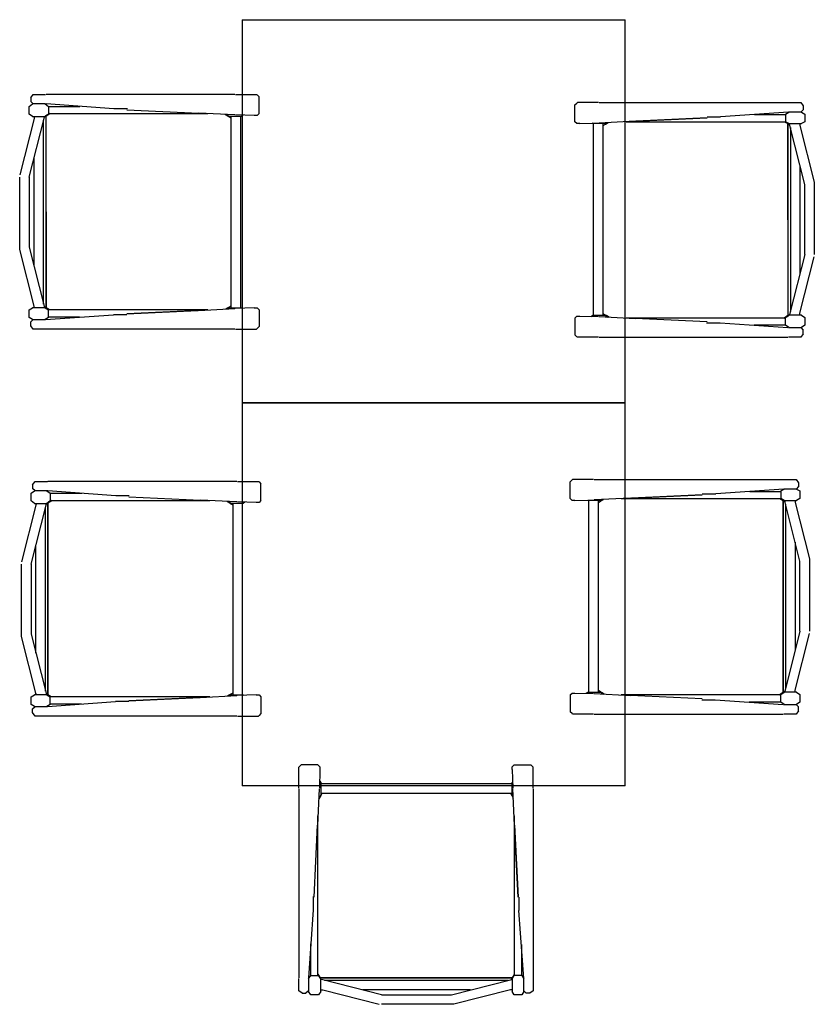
# Model space of a CAD drawing. Header units: millimetres. Extents: x 0 to 40100, y 0 to 29075.
# Tile 17 of 119: x 16189 to 17849, y 12186 to 14242. Entities that reach past the tile are written whole.
import ezdxf

# ---------------------------------------------------------------- set-up
doc = ezdxf.new("R2010")
doc.units = ezdxf.units.MM
doc.header["$MEASUREMENT"] = 0
doc.linetypes.add('AUSGEZOGEN', pattern=[0, 0])
doc.layers.get('0').update_dxf_attribs({"linetype": 'CONTINUOUS'})
doc.layers.add('ibmp_KT_Holzmöbel', color=7, linetype='AUSGEZOGEN', true_color=0x804040)
doc.styles.get("Standard").update_dxf_attribs({"font": 'TXT.SHX'})

# ---------------------------------------------------------------- blocks, each defined once
blk = doc.blocks.new('BLOCK_00422')
at = {"layer": 'ibmp_KT_Holzmöbel', "color": 0, "linetype": 'AUSGEZOGEN', "true_color": 0x000000}
for p, q in [((16654.1, 14242.1), (16654.1, 13442.1)), ((16654.1, 14242.1), (17454.1, 14242.1)), ((17454.1, 13442.1), (17454.1, 14242.1)), ((17454.1, 13442.1), (16654.1, 13442.1))]:
    blk.add_line(p, q, dxfattribs=at)
at = {"color": 0, "true_color": 0x000000}
blk.add_attdef('', (0, 0), '', height=1, dxfattribs=at)
blk = doc.blocks.new('BLOCK_00424')
at = {"layer": 'ibmp_KT_Holzmöbel', "color": 0, "linetype": 'AUSGEZOGEN', "true_color": 0x000000}
for p, q in [((16654.1, 13442.1), (16654.1, 12642.1)), ((16654.1, 13442.1), (17454.1, 13442.1)), ((17454.1, 12642.1), (17454.1, 13442.1)), ((17454.1, 12642.1), (16654.1, 12642.1))]:
    blk.add_line(p, q, dxfattribs=at)
at = {"color": 0, "true_color": 0x000000}
blk.add_attdef('', (0, 0), '', height=1, dxfattribs=at)
blk = doc.blocks.new('BLOCK_00447')
at = {"layer": 'ibmp_KT_Holzmöbel', "color": 0, "linetype": 'AUSGEZOGEN', "true_color": 0x000000}
for p, q in [((16212.1, 14079.1), (16217.1, 14086.1)), ((16217.1, 14086.1), (16243.1, 14086.1)), ((16638.85, 14086.1), (16244.1, 14086.1)), ((16640.1, 14086.1), (16684.1, 14086.1)), ((16684.1, 14086.1), (16685.1, 14085.1)), ((16685.1, 14085.1), (16689.1, 14081.1)), ((16209.1, 14061.1), (16216.1, 14066.1)), ((16212.1, 14079.1), (16212.1, 14071.1)), ((16217.1, 14066.1), (16212.1, 14071.1)), ((16243.1, 14066.1), (16216.1, 14066.1)), ((16242.1, 14066.1), (16249.1, 14061.1)), ((16386.1, 14056.1), (16244.1, 14066.1)), ((16689.1, 14046.1), (16689.1, 14081.1)), ((16209.1, 14045.1), (16209.1, 14061.1)), ((16216.1, 14040.1), (16209.1, 14045.1)), ((16249.1, 14045.1), (16242.1, 14040.1)), ((16252.1, 14046.1), (16244.05, 14041.14)), ((16244.1, 14041.1), (16252.1, 14046.1)), ((16249.1, 14061.1), (16249.1, 14045.1)), ((16249.1, 14061.1), (16315.1, 14061.1)), ((16249.1, 14046.1), (16582.38, 14046.1)), ((16414.1, 14056.1), (16386.1, 14056.1)), ((16413.1, 14054.1), (16563.1, 14047.1)), ((16638.85, 14043.16), (16563.1, 14047.1)), ((16618.2, 14044.24), (16623.43, 14041.1)), ((16624.81, 14040.26), (16618.2, 14044.24)), ((16626.1, 14040.1), (16620.47, 14044.12)), ((16679.1, 14042.1), (16640.1, 14043.1)), ((16655.74, 14042.7), (16652.1, 14040.1)), ((16689.1, 14046.1), (16685.1, 14042.1)), ((16219.1, 14036.1), (16189.1, 13918.1)), ((16209.1, 13913.1), (16240.1, 14036.1)), ((16216.1, 14040.1), (16242.1, 14040.1)), ((16220.1, 14040.1), (16219.1, 14036.1)), ((16219.1, 14040.1), (16219.1, 14036.1)), ((16239.1, 13648.06), (16239.1, 14032.12)), ((16240.1, 14036.1), (16241.1, 14040.1)), ((16240.87, 14039.18), (16244.05, 14041.14)), ((16244.05, 14041.14), (16244.1, 13641.1)), ((16244.1, 13641.1), (16244.1, 14041.1)), ((16625.1, 14040.1), (16623.43, 14041.1)), ((16625.1, 14040.1), (16630.1, 14037.1)), ((16652.1, 14040.1), (16626.1, 14040.1)), ((16630.1, 14040.1), (16630.1, 13640.1)), ((16650.1, 14040.1), (16650.1, 13640.1)), ((16685.1, 14042.1), (16679.1, 14042.1)), ((16219.1, 13727.42), (16219.1, 13952.78)), ((16189.1, 13762.1), (16189.1, 13913.1)), ((16209.1, 13913.1), (16209.1, 13767.1)), ((16219.1, 13644.1), (16189.1, 13762.1)), ((16209.1, 13767.1), (16240.1, 13644.1)), ((16209.1, 13636.1), (16216.1, 13640.1)), ((16209.1, 13620.1), (16209.1, 13636.1)), ((16242.1, 13640.1), (16216.1, 13640.1)), ((16220.1, 13640.1), (16219.1, 13644.1)), ((16219.1, 13640.1), (16219.1, 13644.1)), ((16240.1, 13644.1), (16241.1, 13640.1)), ((16243.1, 13641.1), (16240.33, 13643.18)), ((16242.1, 13640.1), (16249.1, 13636.1)), ((16244.1, 13640.1), (16243.1, 13641.1)), ((16251.1, 13636.1), (16244.1, 13640.1)), ((16582.38, 13636.1), (16249.1, 13636.1)), ((16249.1, 13620.1), (16249.1, 13636.1)), ((16413.1, 13628.1), (16561.1, 13635.1)), ((16563.1, 13635.1), (16413.1, 13628.1)), ((16563.1, 13635.1), (16638.86, 13639.02)), ((16625.1, 13641.1), (16619.57, 13638.02)), ((16622.77, 13638.2), (16626.1, 13640.1)), ((16630.1, 13644.1), (16625.1, 13641.1)), ((16626.1, 13640.1), (16652.1, 13640.1)), ((16679.1, 13640.1), (16640.1, 13639.1)), ((16653.26, 13639.44), (16652.1, 13640.1)), ((16679.1, 13640.1), (16685.1, 13640.1)), ((16685.1, 13640.1), (16689.1, 13636.1)), ((16689.1, 13636.1), (16689.1, 13601.1)), ((16216.1, 13616.1), (16209.1, 13620.1)), ((16212.1, 13611.1), (16217.1, 13616.1)), ((16212.1, 13603.1), (16212.1, 13611.1)), ((16216.1, 13616.1), (16243.1, 13616.1)), ((16249.1, 13620.1), (16242.1, 13616.1)), ((16243.1, 13616.1), (16385.1, 13626.1)), ((16314.1, 13621.1), (16249.1, 13621.1)), ((16413.1, 13626.1), (16385.1, 13626.1)), ((16217.1, 13596.1), (16212.1, 13603.1)), ((16638.86, 13596.1), (16217.1, 13596.1)), ((16640.1, 13596.1), (16684.1, 13596.1)), ((16685.1, 13597.1), (16684.1, 13596.1)), ((16689.1, 13601.1), (16685.1, 13597.1))]:
    blk.add_line(p, q, dxfattribs=at)
at = {"color": 0, "true_color": 0x000000}
blk.add_attdef('', (0, 0), '', height=1, dxfattribs=at)
blk = doc.blocks.new('BLOCK_00449')
at = {"layer": 'ibmp_KT_Holzmöbel', "color": 0, "linetype": 'AUSGEZOGEN', "true_color": 0x000000}
for p, q in [((17349.1, 14064.1), (17353.1, 14068.1)), ((17349.1, 14029.1), (17349.1, 14064.1)), ((17353.1, 14068.1), (17354.1, 14069.1)), ((17398.1, 14069.1), (17354.1, 14069.1)), ((17399.34, 14069.1), (17821.1, 14069.1)), ((17821.1, 14069.1), (17826.1, 14062.1)), ((17795.1, 14049.1), (17653.1, 14039.1)), ((17724.1, 14044.1), (17789.1, 14044.1)), ((17789.1, 14045.1), (17796.1, 14049.1)), ((17789.1, 14045.1), (17789.1, 14029.1)), ((17822.1, 14049.1), (17795.1, 14049.1)), ((17826.1, 14054.1), (17821.1, 14049.1)), ((17822.1, 14049.1), (17829.1, 14045.1)), ((17826.1, 14062.1), (17826.1, 14054.1)), ((17829.1, 14045.1), (17829.1, 14029.1)), ((17353.1, 14025.1), (17349.1, 14029.1)), ((17359.1, 14025.1), (17353.1, 14025.1)), ((17359.1, 14025.1), (17398.1, 14026.1)), ((17386.1, 14025.1), (17384.94, 14025.76)), ((17412.1, 14025.1), (17386.1, 14025.1)), ((17388.1, 13625.1), (17388.1, 14025.1)), ((17475.1, 14030.1), (17399.34, 14026.16)), ((17408.1, 13625.1), (17408.1, 14025.1)), ((17408.1, 14021.1), (17413.1, 14024.1)), ((17415.43, 14027), (17412.1, 14025.1)), ((17413.1, 14024.1), (17418.63, 14027.16)), ((17455.82, 14029.1), (17789.1, 14029.1)), ((17475.1, 14030.1), (17625.1, 14037.1)), ((17625.1, 14037.1), (17477.1, 14030.1)), ((17625.1, 14039.1), (17653.1, 14039.1)), ((17787.1, 14029.1), (17794.1, 14025.1)), ((17796.1, 14025.1), (17789.1, 14029.1)), ((17794.1, 14025.1), (17795.1, 14024.1)), ((17794.15, 13624.04), (17794.1, 14024.1)), ((17794.1, 14024.1), (17794.1, 13624.1)), ((17795.1, 14024.1), (17797.87, 14022.02)), ((17796.1, 14025.1), (17822.1, 14025.1)), ((17798.1, 14021.1), (17797.1, 14025.1)), ((17818.1, 14025.1), (17819.1, 14021.1)), ((17819.1, 14025.1), (17819.1, 14021.1)), ((17829.1, 14029.1), (17822.1, 14025.1)), ((17829.1, 13898.1), (17798.1, 14021.1)), ((17799.1, 14017.12), (17799.1, 13633.06)), ((17819.1, 14021.1), (17849.1, 13903.1)), ((17819.1, 13937.78), (17819.1, 13712.42)), ((17849.1, 13903.1), (17849.1, 13752.1)), ((17829.1, 13752.1), (17829.1, 13898.1)), ((17829.1, 13752.1), (17798.1, 13629.1)), ((17819.1, 13629.1), (17849.1, 13747.1)), ((17349.1, 13619.1), (17353.1, 13623.1)), ((17349.1, 13619.1), (17349.1, 13584.1)), ((17353.1, 13623.1), (17359.1, 13623.1)), ((17359.1, 13623.1), (17398.1, 13622.1)), ((17382.46, 13622.5), (17386.1, 13625.1)), ((17386.1, 13625.1), (17412.1, 13625.1)), ((17399.35, 13622.02), (17475.1, 13618.1)), ((17413.1, 13625.1), (17408.1, 13628.1)), ((17412.1, 13625.1), (17417.73, 13621.08)), ((17413.1, 13625.1), (17414.77, 13624.1)), ((17413.39, 13624.92), (17420, 13620.96)), ((17420, 13620.96), (17414.77, 13624.1)), ((17789.1, 13619.1), (17455.82, 13619.1)), ((17625.1, 13611.1), (17475.1, 13618.1)), ((17794.1, 13624.1), (17786.1, 13619.1)), ((17786.1, 13619.1), (17794.15, 13624.04)), ((17789.1, 13620.1), (17796.1, 13625.1)), ((17789.1, 13604.1), (17789.1, 13620.1)), ((17797.33, 13626), (17794.15, 13624.04)), ((17822.1, 13625.1), (17796.1, 13625.1)), ((17798.1, 13629.1), (17797.1, 13625.1)), ((17818.1, 13625.1), (17819.1, 13629.1)), ((17819.1, 13625.1), (17819.1, 13629.1)), ((17822.1, 13625.1), (17829.1, 13620.1)), ((17829.1, 13620.1), (17829.1, 13604.1)), ((17624.1, 13609.1), (17652.1, 13609.1)), ((17652.1, 13609.1), (17794.1, 13599.1)), ((17789.1, 13604.1), (17723.1, 13604.1)), ((17796.1, 13599.1), (17789.1, 13604.1)), ((17795.1, 13599.1), (17822.1, 13599.1)), ((17821.1, 13599.1), (17826.1, 13594.1)), ((17829.1, 13604.1), (17822.1, 13599.1)), ((17826.1, 13586.1), (17826.1, 13594.1)), ((17353.1, 13580.1), (17349.1, 13584.1)), ((17354.1, 13579.1), (17353.1, 13580.1)), ((17398.1, 13579.1), (17354.1, 13579.1)), ((17399.35, 13579.1), (17794.1, 13579.1)), ((17821.1, 13579.1), (17795.1, 13579.1)), ((17826.1, 13586.1), (17821.1, 13579.1))]:
    blk.add_line(p, q, dxfattribs=at)
at = {"color": 0, "true_color": 0x000000}
blk.add_attdef('', (0, 0), '', height=1, dxfattribs=at)
blk = doc.blocks.new('BLOCK_00450')
at = {"layer": 'ibmp_KT_Holzmöbel', "color": 0, "linetype": 'AUSGEZOGEN', "true_color": 0x000000}
for p, q in [((16216.1, 13271.1), (16221.1, 13278.1)), ((16216.1, 13271.1), (16216.1, 13263.1)), ((16221.1, 13258.1), (16216.1, 13263.1)), ((16221.1, 13278.1), (16247.1, 13278.1)), ((16642.85, 13278.1), (16248.1, 13278.1)), ((16644.1, 13278.1), (16688.1, 13278.1)), ((16688.1, 13278.1), (16689.1, 13277.1)), ((16689.1, 13277.1), (16693.1, 13273.1)), ((16693.1, 13238.1), (16693.1, 13273.1)), ((16213.1, 13253.1), (16220.1, 13258.1)), ((16213.1, 13237.1), (16213.1, 13253.1)), ((16247.1, 13258.1), (16220.1, 13258.1)), ((16246.1, 13258.1), (16253.1, 13253.1)), ((16390.1, 13248.1), (16248.1, 13258.1)), ((16253.1, 13253.1), (16253.1, 13237.1)), ((16253.1, 13253.1), (16319.1, 13253.1)), ((16418.1, 13248.1), (16390.1, 13248.1)), ((16417.1, 13246.1), (16567.1, 13239.1)), ((16223.1, 13228.1), (16193.1, 13110.1)), ((16220.1, 13232.1), (16213.1, 13237.1)), ((16213.1, 13105.1), (16244.1, 13228.1)), ((16220.1, 13232.1), (16246.1, 13232.1)), ((16224.1, 13232.1), (16223.1, 13228.1)), ((16223.1, 13232.1), (16223.1, 13228.1)), ((16243.1, 12840.06), (16243.1, 13224.12)), ((16244.1, 13228.1), (16245.1, 13232.1)), ((16244.87, 13231.18), (16248.05, 13233.14)), ((16253.1, 13237.1), (16246.1, 13232.1)), ((16256.1, 13238.1), (16248.05, 13233.14)), ((16248.05, 13233.14), (16248.1, 12833.1)), ((16248.1, 13233.1), (16256.1, 13238.1)), ((16248.1, 12833.1), (16248.1, 13233.1)), ((16253.1, 13238.1), (16586.38, 13238.1)), ((16642.85, 13235.16), (16567.1, 13239.1)), ((16622.2, 13236.24), (16627.43, 13233.1)), ((16628.81, 13232.26), (16622.2, 13236.24)), ((16630.1, 13232.1), (16624.47, 13236.12)), ((16629.1, 13232.1), (16627.43, 13233.1)), ((16629.1, 13232.1), (16634.1, 13229.1)), ((16656.1, 13232.1), (16630.1, 13232.1)), ((16634.1, 13232.1), (16634.1, 12832.1)), ((16683.1, 13234.1), (16644.1, 13235.1)), ((16654.1, 13232.1), (16654.1, 12832.1)), ((16659.74, 13234.7), (16656.1, 13232.1)), ((16689.1, 13234.1), (16683.1, 13234.1)), ((16693.1, 13238.1), (16689.1, 13234.1)), ((16223.1, 12919.42), (16223.1, 13144.78)), ((16193.1, 12954.1), (16193.1, 13105.1)), ((16213.1, 13105.1), (16213.1, 12959.1)), ((16223.1, 12836.1), (16193.1, 12954.1)), ((16213.1, 12959.1), (16244.1, 12836.1)), ((16213.1, 12828.1), (16220.1, 12832.1)), ((16246.1, 12832.1), (16220.1, 12832.1)), ((16224.1, 12832.1), (16223.1, 12836.1)), ((16223.1, 12832.1), (16223.1, 12836.1)), ((16244.1, 12836.1), (16245.1, 12832.1)), ((16247.1, 12833.1), (16244.33, 12835.18)), ((16246.1, 12832.1), (16253.1, 12828.1)), ((16248.1, 12832.1), (16247.1, 12833.1)), ((16255.1, 12828.1), (16248.1, 12832.1)), ((16567.1, 12827.1), (16642.86, 12831.02)), ((16629.1, 12833.1), (16623.57, 12830.02)), ((16626.77, 12830.2), (16630.1, 12832.1)), ((16634.1, 12836.1), (16629.1, 12833.1)), ((16630.1, 12832.1), (16656.1, 12832.1)), ((16683.1, 12832.1), (16644.1, 12831.1)), ((16656.1, 12832.1), (16657.26, 12831.44)), ((16683.1, 12832.1), (16689.1, 12832.1)), ((16689.1, 12832.1), (16693.1, 12828.1)), ((16213.1, 12812.1), (16213.1, 12828.1)), ((16220.1, 12808.1), (16213.1, 12812.1)), ((16253.1, 12812.1), (16246.1, 12808.1)), ((16247.1, 12808.1), (16389.1, 12818.1)), ((16586.38, 12828.1), (16253.1, 12828.1)), ((16253.1, 12812.1), (16253.1, 12828.1)), ((16318.1, 12813.1), (16253.1, 12813.1)), ((16417.1, 12818.1), (16389.1, 12818.1)), ((16417.1, 12820.1), (16565.1, 12827.1)), ((16567.1, 12827.1), (16417.1, 12820.1)), ((16693.1, 12828.1), (16693.1, 12793.1)), ((16216.1, 12803.1), (16221.1, 12808.1)), ((16216.1, 12795.1), (16216.1, 12803.1)), ((16221.1, 12788.1), (16216.1, 12795.1)), ((16220.1, 12808.1), (16247.1, 12808.1)), ((16689.1, 12789.1), (16688.1, 12788.1)), ((16693.1, 12793.1), (16689.1, 12789.1)), ((16642.86, 12788.1), (16221.1, 12788.1)), ((16644.1, 12788.1), (16688.1, 12788.1))]:
    blk.add_line(p, q, dxfattribs=at)
at = {"color": 0, "true_color": 0x000000}
blk.add_attdef('', (0, 0), '', height=1, dxfattribs=at)
blk = doc.blocks.new('BLOCK_00452')
at = {"layer": 'ibmp_KT_Holzmöbel', "color": 0, "linetype": 'AUSGEZOGEN', "true_color": 0x000000}
for p, q in [((17343.1, 13281.1), (17344.1, 13282.1)), ((17388.1, 13282.1), (17344.1, 13282.1)), ((17389.34, 13282.1), (17811.1, 13282.1)), ((17811.1, 13282.1), (17816.1, 13275.1)), ((17339.1, 13277.1), (17343.1, 13281.1)), ((17339.1, 13242.1), (17339.1, 13277.1)), ((17785.1, 13262.1), (17643.1, 13252.1)), ((17779.1, 13258.1), (17786.1, 13262.1)), ((17812.1, 13262.1), (17785.1, 13262.1)), ((17816.1, 13267.1), (17811.1, 13262.1)), ((17812.1, 13262.1), (17819.1, 13258.1)), ((17816.1, 13275.1), (17816.1, 13267.1)), ((17343.1, 13238.1), (17339.1, 13242.1)), ((17465.1, 13243.1), (17389.34, 13239.16)), ((17445.82, 13242.1), (17779.1, 13242.1)), ((17465.1, 13243.1), (17615.1, 13250.1)), ((17615.1, 13250.1), (17467.1, 13243.1)), ((17615.1, 13252.1), (17643.1, 13252.1)), ((17714.1, 13257.1), (17779.1, 13257.1)), ((17777.1, 13242.1), (17784.1, 13238.1)), ((17779.1, 13258.1), (17779.1, 13242.1)), ((17786.1, 13238.1), (17779.1, 13242.1)), ((17819.1, 13242.1), (17812.1, 13238.1)), ((17819.1, 13258.1), (17819.1, 13242.1)), ((17349.1, 13238.1), (17343.1, 13238.1)), ((17349.1, 13238.1), (17388.1, 13239.1)), ((17376.1, 13238.1), (17374.94, 13238.76)), ((17402.1, 13238.1), (17376.1, 13238.1)), ((17378.1, 12838.1), (17378.1, 13238.1)), ((17398.1, 12838.1), (17398.1, 13238.1)), ((17398.1, 13234.1), (17403.1, 13237.1)), ((17405.43, 13240), (17402.1, 13238.1)), ((17403.1, 13237.1), (17408.63, 13240.16)), ((17784.1, 13238.1), (17785.1, 13237.1)), ((17784.15, 12837.04), (17784.1, 13237.1)), ((17784.1, 13237.1), (17784.1, 12837.1)), ((17785.1, 13237.1), (17787.87, 13235.02)), ((17786.1, 13238.1), (17812.1, 13238.1)), ((17788.1, 13234.1), (17787.1, 13238.1)), ((17819.1, 13111.1), (17788.1, 13234.1)), ((17789.1, 13230.12), (17789.1, 12846.06)), ((17808.1, 13238.1), (17809.1, 13234.1)), ((17809.1, 13238.1), (17809.1, 13234.1)), ((17809.1, 13234.1), (17839.1, 13116.1)), ((17809.1, 13150.78), (17809.1, 12925.42)), ((17819.1, 12965.1), (17819.1, 13111.1)), ((17839.1, 13116.1), (17839.1, 12965.1)), ((17819.1, 12965.1), (17788.1, 12842.1)), ((17809.1, 12842.1), (17839.1, 12960.1)), ((17339.1, 12832.1), (17343.1, 12836.1)), ((17339.1, 12832.1), (17339.1, 12797.1)), ((17343.1, 12836.1), (17349.1, 12836.1)), ((17349.1, 12836.1), (17388.1, 12835.1)), ((17372.46, 12835.5), (17376.1, 12838.1)), ((17376.1, 12838.1), (17402.1, 12838.1)), ((17389.35, 12835.02), (17465.1, 12831.1)), ((17403.1, 12838.1), (17398.1, 12841.1)), ((17402.1, 12838.1), (17407.73, 12834.08)), ((17403.1, 12838.1), (17404.77, 12837.1)), ((17403.39, 12837.92), (17410, 12833.96)), ((17410, 12833.96), (17404.77, 12837.1)), ((17779.1, 12832.1), (17445.82, 12832.1)), ((17615.1, 12824.1), (17465.1, 12831.1)), ((17784.1, 12837.1), (17776.1, 12832.1)), ((17776.1, 12832.1), (17784.15, 12837.04)), ((17779.1, 12833.1), (17786.1, 12838.1)), ((17779.1, 12817.1), (17779.1, 12833.1)), ((17787.33, 12839), (17784.15, 12837.04)), ((17812.1, 12838.1), (17786.1, 12838.1)), ((17788.1, 12842.1), (17787.1, 12838.1)), ((17808.1, 12838.1), (17809.1, 12842.1)), ((17809.1, 12838.1), (17809.1, 12842.1)), ((17812.1, 12838.1), (17819.1, 12833.1)), ((17819.1, 12833.1), (17819.1, 12817.1)), ((17614.1, 12822.1), (17642.1, 12822.1)), ((17642.1, 12822.1), (17784.1, 12812.1)), ((17779.1, 12817.1), (17713.1, 12817.1)), ((17786.1, 12812.1), (17779.1, 12817.1)), ((17785.1, 12812.1), (17812.1, 12812.1)), ((17811.1, 12812.1), (17816.1, 12807.1)), ((17819.1, 12817.1), (17812.1, 12812.1)), ((17343.1, 12793.1), (17339.1, 12797.1)), ((17344.1, 12792.1), (17343.1, 12793.1)), ((17388.1, 12792.1), (17344.1, 12792.1)), ((17389.35, 12792.1), (17784.1, 12792.1)), ((17811.1, 12792.1), (17785.1, 12792.1)), ((17816.1, 12799.1), (17811.1, 12792.1)), ((17816.1, 12799.1), (17816.1, 12807.1))]:
    blk.add_line(p, q, dxfattribs=at)
at = {"color": 0, "true_color": 0x000000}
blk.add_attdef('', (0, 0), '', height=1, dxfattribs=at)
blk = doc.blocks.new('BLOCK_00455')
at = {"layer": 'ibmp_KT_Holzmöbel', "color": 0, "linetype": 'AUSGEZOGEN', "true_color": 0x000000}
for p, q in [((16773.1, 12682.1), (16777.1, 12686.1)), ((16812.1, 12686.1), (16777.1, 12686.1)), ((16812.1, 12686.1), (16816.1, 12682.1)), ((17218.1, 12682.1), (17222.1, 12686.1)), ((17222.1, 12686.1), (17257.1, 12686.1)), ((17257.1, 12686.1), (17261.1, 12682.1)), ((16772.1, 12681.1), (16773.1, 12682.1)), ((16772.1, 12637.1), (16772.1, 12681.1)), ((16816.1, 12676.1), (16815.1, 12637.1)), ((16816.1, 12682.1), (16816.1, 12676.1)), ((17218.1, 12676.1), (17218.1, 12682.1)), ((17218.1, 12676.1), (17219.1, 12637.1)), ((17261.1, 12682.1), (17262.1, 12681.1)), ((17262.1, 12637.1), (17262.1, 12681.1)), ((16815.5, 12652.74), (16818.1, 12649.1)), ((16818.1, 12649.1), (16818.1, 12623.1)), ((16818.1, 12647.1), (17218.1, 12647.1)), ((17218.76, 12650.26), (17218.1, 12649.1)), ((17218.1, 12623.1), (17218.1, 12649.1)), ((16772.1, 12635.84), (16772.1, 12241.1)), ((16815.03, 12635.84), (16811.1, 12560.1)), ((16818.1, 12627.1), (17218.1, 12627.1)), ((16818.1, 12622.1), (16821.1, 12627.1)), ((17214.1, 12627.1), (17217.1, 12622.1)), ((17223.1, 12560.1), (17219.17, 12635.86)), ((17262.1, 12635.86), (17262.1, 12214.1)), ((16817.93, 12621.8), (16813.96, 12615.2)), ((16813.96, 12615.2), (16817.1, 12620.42)), ((16818.1, 12623.1), (16814.08, 12617.46)), ((16818.1, 12622.1), (16817.1, 12620.42)), ((17217.1, 12622.1), (17220.17, 12616.56)), ((17220, 12619.76), (17218.1, 12623.1)), ((16812.1, 12246.1), (16812.1, 12579.38)), ((17222.1, 12579.38), (17222.1, 12246.1)), ((16804.1, 12410.1), (16811.1, 12560.1)), ((17223.1, 12560.1), (17230.1, 12410.1)), ((17230.1, 12410.1), (17223.1, 12558.1)), ((16802.1, 12411.1), (16802.1, 12383.1)), ((17232.1, 12410.1), (17232.1, 12382.1)), ((16802.1, 12383.1), (16792.1, 12241.1)), ((17242.1, 12240.1), (17232.1, 12382.1)), ((16797.1, 12246.1), (16797.1, 12312.1)), ((17237.1, 12311.1), (17237.1, 12246.1)), ((16772.1, 12214.1), (16772.1, 12240.1)), ((16792.1, 12239.1), (16797.1, 12246.1)), ((16792.1, 12240.1), (16792.1, 12213.1)), ((16797.1, 12246.1), (16813.1, 12246.1)), ((16817.1, 12241.1), (16812.1, 12249.1)), ((16812.1, 12249.1), (16817.05, 12241.04)), ((16813.1, 12246.1), (16818.1, 12239.1)), ((16817.05, 12241.04), (17217.1, 12241.1)), ((16819.01, 12237.86), (16817.05, 12241.04)), ((17217.1, 12241.1), (16817.1, 12241.1)), ((16818.1, 12213.1), (16818.1, 12239.1)), ((16822.1, 12237.1), (16818.1, 12238.1)), ((16945.1, 12206.1), (16822.1, 12237.1)), ((17210.13, 12236.1), (16826.07, 12236.1)), ((17091.1, 12206.1), (17214.1, 12237.1)), ((17214.1, 12237.1), (17218.1, 12238.1)), ((17217.1, 12240.1), (17215.02, 12237.32)), ((17218.1, 12241.1), (17217.1, 12240.1)), ((17222.1, 12248.1), (17218.1, 12241.1)), ((17218.1, 12239.1), (17222.1, 12246.1)), ((17218.1, 12239.1), (17218.1, 12213.1)), ((17238.1, 12246.1), (17222.1, 12246.1)), ((17238.1, 12246.1), (17242.1, 12239.1)), ((17242.1, 12213.1), (17242.1, 12240.1)), ((16779.1, 12209.1), (16772.1, 12214.1)), ((16792.1, 12214.1), (16787.1, 12209.1)), ((16797.1, 12206.1), (16792.1, 12213.1)), ((16818.1, 12213.1), (16813.1, 12206.1)), ((16818.1, 12217.1), (16822.1, 12216.1)), ((16818.1, 12216.1), (16822.1, 12216.1)), ((16822.1, 12216.1), (16940.1, 12186.1)), ((17130.78, 12216.1), (16905.42, 12216.1)), ((17214.1, 12216.1), (17096.1, 12186.1)), ((17218.1, 12217.1), (17214.1, 12216.1)), ((17218.1, 12216.1), (17214.1, 12216.1)), ((17222.1, 12206.1), (17218.1, 12213.1)), ((17242.1, 12213.1), (17238.1, 12206.1)), ((17247.1, 12209.1), (17242.1, 12214.1)), ((17262.1, 12214.1), (17255.1, 12209.1)), ((16779.1, 12209.1), (16787.1, 12209.1)), ((16813.1, 12206.1), (16797.1, 12206.1)), ((16945.1, 12206.1), (17091.1, 12206.1)), ((17238.1, 12206.1), (17222.1, 12206.1)), ((17255.1, 12209.1), (17247.1, 12209.1)), ((17096.1, 12186.1), (16945.1, 12186.1))]:
    blk.add_line(p, q, dxfattribs=at)
at = {"color": 0, "true_color": 0x000000}
blk.add_attdef('', (0, 0), '', height=1, dxfattribs=at)

msp = doc.modelspace()

# ---------------------------------------------------------------- block references
at = {"layer": 'ibmp_KT_Holzmöbel', "color": 0, "true_color": 0x000000}
for name in ['BLOCK_00422', 'BLOCK_00447', 'BLOCK_00449', 'BLOCK_00424', 'BLOCK_00452', 'BLOCK_00450', 'BLOCK_00455']:
    msp.add_blockref(name, (0, 0), dxfattribs=at)

doc.saveas('drawing.dxf')
